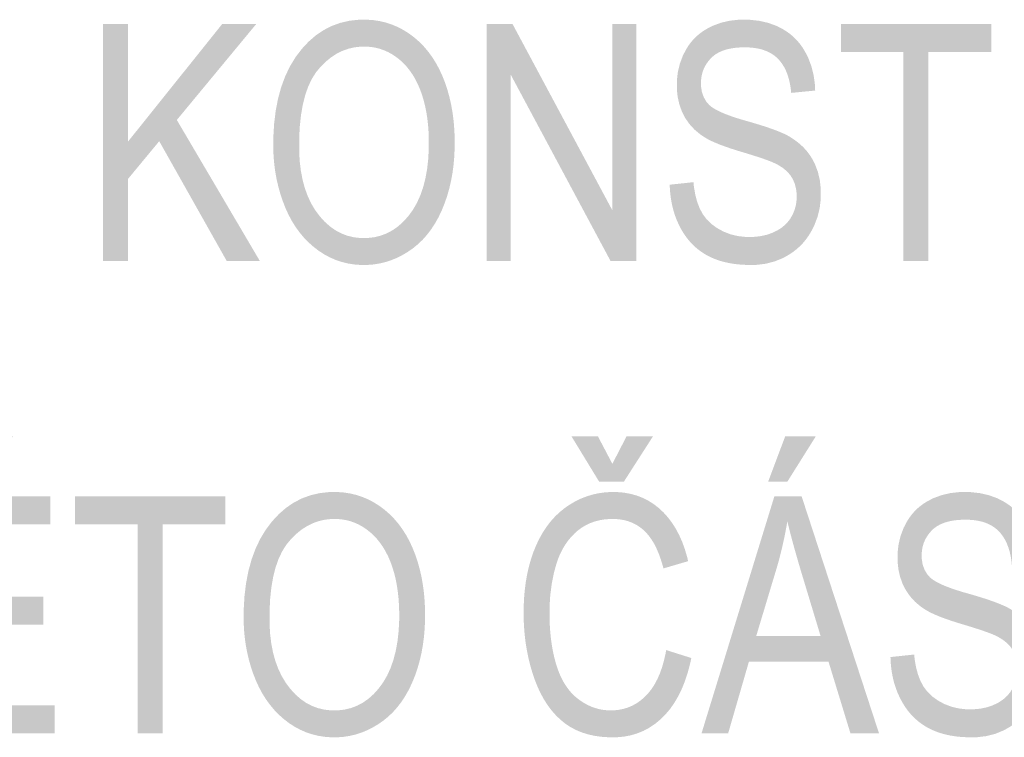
# Model space of a CAD drawing. Header units: millimetres. Extents: x 0 to 78750, y 0 to 63000.
# Tile 63 of 69: x 75979 to 76757, y 12888 to 13456. Entities that reach past the tile are written whole.
import ezdxf

# ---------------------------------------------------------------- set-up
doc = ezdxf.new("R2010")
doc.units = ezdxf.units.MM
doc.header["$LTSCALE"] = 1000
doc.layers.add('Text obecně', color=7, linetype='Continuous')

msp = doc.modelspace()

# ---------------------------------------------------------------- hatches: boundary and pattern name
at = {"layer": 'Text obecně', "linetype": 'Continuous', "lineweight": -3, "transparency": 33554687}
for points in [[(76044.44, 13265.06), (76044.44, 13452.56), (76064.33, 13452.56), (76064.33, 13359.61), (76138.82, 13452.56), (76165.74, 13452.56), (76102.82, 13376.56), (76168.48, 13265.06), (76142.29, 13265.06), (76088.91, 13359.77), (76064.33, 13330.08), (76064.33, 13265.06)], [(76347.98, 13265.06), (76347.98, 13452.56), (76368.29, 13452.56), (76447.22, 13305.29), (76447.22, 13452.56), (76466.2, 13452.56), (76466.2, 13265.06), (76445.89, 13265.06), (76366.96, 13412.32), (76366.96, 13265.06)], [(76492.73, 13325.37), (76511.48, 13327.37), (76511.81, 13323.84), (76512.36, 13320.64), (76512.92, 13317.43), (76513.69, 13314.54), (76514.46, 13311.65), (76515.46, 13309.08), (76516.45, 13306.5), (76517.67, 13304.25), (76518.88, 13301.99), (76520.43, 13299.94), (76521.99, 13297.9), (76523.88, 13296.08), (76525.77, 13294.25), (76527.99, 13292.64), (76530.22, 13291.03), (76532.78, 13289.63), (76535.34, 13288.24), (76538.06, 13287.2), (76540.78, 13286.15), (76543.66, 13285.46), (76546.54, 13284.76), (76549.58, 13284.41), (76552.62, 13284.07), (76555.82, 13284.07), (76558.67, 13284.07), (76561.34, 13284.33), (76564.01, 13284.59), (76566.53, 13285.12), (76569.04, 13285.65), (76571.37, 13286.44), (76573.72, 13287.24), (76575.9, 13288.29), (76578.08, 13289.35), (76579.98, 13290.6), (76581.87, 13291.85), (76583.49, 13293.31), (76585.11, 13294.76), (76586.45, 13296.41), (76587.79, 13298.05), (76588.86, 13299.89), (76589.91, 13301.72), (76590.72, 13303.65), (76591.51, 13305.58), (76592.05, 13307.59), (76592.57, 13309.59), (76592.84, 13311.69), (76593.1, 13313.78), (76593.1, 13315.96), (76593.1, 13318.16), (76592.85, 13320.23), (76592.6, 13322.3), (76592.08, 13324.22), (76591.58, 13326.16), (76590.82, 13327.94), (76590.05, 13329.73), (76589.03, 13331.38), (76588.01, 13333.02), (76586.66, 13334.53), (76585.3, 13336.05), (76583.61, 13337.44), (76581.92, 13338.82), (76579.89, 13340.07), (76577.87, 13341.32), (76575.5, 13342.44), (76574.74, 13342.81), (76573.75, 13343.23), (76572.77, 13343.65), (76571.55, 13344.12), (76570.33, 13344.59), (76568.88, 13345.11), (76567.44, 13345.63), (76565.76, 13346.21), (76564.08, 13346.78), (76562.18, 13347.4), (76560.27, 13348.02), (76558.13, 13348.7), (76556, 13349.37), (76553.63, 13350.1), (76551.26, 13350.82), (76548.67, 13351.6), (76546.07, 13352.37), (76543.67, 13353.14), (76541.27, 13353.9), (76539.07, 13354.66), (76536.86, 13355.41), (76534.85, 13356.16), (76532.84, 13356.89), (76531.02, 13357.63), (76529.21, 13358.36), (76527.58, 13359.08), (76525.96, 13359.81), (76524.54, 13360.51), (76523.11, 13361.22), (76521.88, 13361.92), (76520.65, 13362.63), (76519.62, 13363.31), (76516.93, 13365.07), (76514.58, 13367.04), (76512.24, 13369.01), (76510.24, 13371.2), (76508.24, 13373.38), (76506.57, 13375.77), (76504.92, 13378.17), (76503.6, 13380.78), (76502.28, 13383.39), (76501.29, 13386.15), (76500.31, 13388.91), (76499.65, 13391.84), (76498.99, 13394.75), (76498.65, 13397.83), (76498.33, 13400.91), (76498.33, 13404.14), (76498.33, 13407.69), (76498.73, 13411.13), (76499.13, 13414.56), (76499.94, 13417.88), (76500.75, 13421.2), (76501.96, 13424.4), (76503.17, 13427.6), (76504.79, 13430.69), (76505.59, 13432.24), (76506.5, 13433.69), (76507.39, 13435.14), (76508.39, 13436.5), (76509.38, 13437.86), (76510.47, 13439.12), (76511.56, 13440.39), (76512.73, 13441.56), (76513.92, 13442.73), (76515.19, 13443.8), (76516.46, 13444.89), (76517.83, 13445.87), (76519.19, 13446.86), (76520.65, 13447.75), (76522.1, 13448.65), (76523.65, 13449.45), (76526.76, 13451.05), (76530.03, 13452.25), (76533.31, 13453.45), (76536.76, 13454.25), (76540.2, 13455.04), (76543.83, 13455.44), (76547.44, 13455.84), (76551.24, 13455.84), (76555.42, 13455.84), (76559.34, 13455.42), (76563.28, 13455), (76566.97, 13454.16), (76570.65, 13453.33), (76574.09, 13452.07), (76577.53, 13450.81), (76580.72, 13449.13), (76582.32, 13448.29), (76583.82, 13447.35), (76585.32, 13446.42), (76586.74, 13445.38), (76588.15, 13444.34), (76589.47, 13443.21), (76590.79, 13442.07), (76592.01, 13440.83), (76593.24, 13439.6), (76594.38, 13438.27), (76595.51, 13436.93), (76596.56, 13435.5), (76597.6, 13434.07), (76598.55, 13432.53), (76599.5, 13431), (76600.36, 13429.37), (76602.07, 13426.11), (76603.4, 13422.63), (76604.72, 13419.15), (76605.63, 13415.46), (76606.56, 13411.77), (76607.09, 13407.86), (76607.62, 13403.95), (76607.74, 13399.82), (76588.76, 13397.97), (76588.57, 13400.19), (76588.26, 13402.29), (76587.95, 13404.38), (76587.53, 13406.33), (76587.11, 13408.28), (76586.57, 13410.1), (76586.03, 13411.92), (76585.39, 13413.6), (76584.73, 13415.28), (76583.97, 13416.83), (76583.19, 13418.37), (76582.32, 13419.79), (76581.44, 13421.2), (76580.43, 13422.47), (76579.44, 13423.74), (76578.33, 13424.88), (76577.22, 13426.02), (76575.97, 13427.01), (76574.73, 13428.01), (76573.35, 13428.86), (76571.97, 13429.72), (76570.46, 13430.42), (76568.96, 13431.13), (76567.31, 13431.7), (76565.68, 13432.27), (76563.9, 13432.7), (76562.12, 13433.13), (76560.22, 13433.41), (76558.31, 13433.69), (76556.27, 13433.84), (76554.24, 13433.98), (76552.07, 13433.98), (76549.8, 13433.98), (76547.69, 13433.85), (76545.58, 13433.72), (76543.63, 13433.46), (76541.67, 13433.21), (76539.88, 13432.82), (76538.08, 13432.43), (76536.42, 13431.92), (76534.78, 13431.4), (76533.28, 13430.76), (76531.79, 13430.11), (76530.45, 13429.34), (76529.1, 13428.56), (76527.92, 13427.66), (76526.73, 13426.75), (76525.69, 13425.72), (76524.66, 13424.69), (76523.75, 13423.6), (76522.85, 13422.51), (76522.07, 13421.38), (76521.3, 13420.24), (76520.65, 13419.05), (76520, 13417.86), (76519.49, 13416.61), (76518.97, 13415.37), (76518.59, 13414.08), (76518.2, 13412.78), (76517.94, 13411.43), (76517.68, 13410.08), (76517.55, 13408.68), (76517.42, 13407.27), (76517.42, 13405.82), (76517.42, 13403.28), (76517.78, 13400.98), (76518.15, 13398.67), (76518.88, 13396.6), (76519.62, 13394.52), (76520.72, 13392.66), (76521.82, 13390.8), (76523.28, 13389.17), (76524, 13388.36), (76525.01, 13387.54), (76526.02, 13386.71), (76527.32, 13385.88), (76528.61, 13385.06), (76530.21, 13384.23), (76531.8, 13383.4), (76533.67, 13382.56), (76535.55, 13381.73), (76537.72, 13380.89), (76539.89, 13380.04), (76542.35, 13379.2), (76544.81, 13378.35), (76547.56, 13377.5), (76550.31, 13376.65), (76553.35, 13375.79), (76556.39, 13374.93), (76559.18, 13374.11), (76561.98, 13373.28), (76564.55, 13372.48), (76567.11, 13371.68), (76569.42, 13370.9), (76571.75, 13370.12), (76573.83, 13369.38), (76575.91, 13368.63), (76577.75, 13367.91), (76579.6, 13367.19), (76581.19, 13366.49), (76582.8, 13365.8), (76584.16, 13365.13), (76585.52, 13364.47), (76586.65, 13363.83), (76588.29, 13362.89), (76589.81, 13361.88), (76591.34, 13360.87), (76592.77, 13359.81), (76594.18, 13358.73), (76595.5, 13357.6), (76596.82, 13356.47), (76598.02, 13355.28), (76599.22, 13354.08), (76600.33, 13352.82), (76601.43, 13351.57), (76602.42, 13350.25), (76603.41, 13348.93), (76604.3, 13347.54), (76605.19, 13346.16), (76605.96, 13344.71), (76607.52, 13341.82), (76608.69, 13338.7), (76609.86, 13335.59), (76610.64, 13332.26), (76611.42, 13328.92), (76611.81, 13325.37), (76612.2, 13321.82), (76612.2, 13318.05), (76612.2, 13314.31), (76611.77, 13310.68), (76611.34, 13307.04), (76610.49, 13303.52), (76609.63, 13299.99), (76608.34, 13296.58), (76607.05, 13293.16), (76605.34, 13289.85), (76604.48, 13288.2), (76603.53, 13286.64), (76602.58, 13285.07), (76601.54, 13283.61), (76600.49, 13282.14), (76599.35, 13280.76), (76598.21, 13279.38), (76596.98, 13278.09), (76595.75, 13276.81), (76594.42, 13275.61), (76593.1, 13274.41), (76591.68, 13273.31), (76590.26, 13272.21), (76588.75, 13271.2), (76587.24, 13270.18), (76585.63, 13269.26), (76582.42, 13267.43), (76579, 13266.05), (76575.59, 13264.67), (76571.97, 13263.75), (76568.37, 13262.83), (76564.55, 13262.37), (76560.73, 13261.91), (76556.71, 13261.91), (76554.16, 13261.91), (76551.72, 13262.03), (76549.27, 13262.15), (76546.93, 13262.38), (76544.6, 13262.61), (76542.36, 13262.96), (76540.12, 13263.3), (76537.99, 13263.77), (76535.85, 13264.24), (76533.82, 13264.81), (76531.8, 13265.4), (76529.86, 13266.09), (76527.94, 13266.78), (76526.11, 13267.59), (76524.29, 13268.41), (76522.57, 13269.33), (76520.85, 13270.27), (76519.22, 13271.31), (76517.59, 13272.35), (76516.05, 13273.52), (76514.52, 13274.67), (76513.07, 13275.95), (76511.63, 13277.23), (76510.29, 13278.63), (76508.93, 13280.02), (76507.67, 13281.54), (76506.41, 13283.05), (76505.26, 13284.67), (76504.09, 13286.31), (76503.02, 13288.05), (76501.95, 13289.79), (76500.97, 13291.66), (76499.99, 13293.52), (76499.13, 13295.44), (76498.26, 13297.37), (76497.51, 13299.35), (76496.77, 13301.34), (76496.14, 13303.39), (76495.5, 13305.43), (76494.99, 13307.53), (76494.48, 13309.65), (76494.08, 13311.81), (76493.68, 13313.98), (76493.39, 13316.21), (76493.11, 13318.44), (76492.95, 13320.73), (76492.78, 13323.01)], [(76677.48, 13265.06), (76677.48, 13430.41), (76628.09, 13430.41), (76628.09, 13452.56), (76747, 13452.56), (76747, 13430.41), (76697.37, 13430.41), (76697.37, 13265.06)], [(76071.76, 12891.56), (76071.76, 13056.91), (76022.37, 13056.91), (76022.37, 13079.06), (76141.27, 13079.06), (76141.27, 13056.91), (76091.66, 13056.91), (76091.66, 12891.56)], [(76667.31, 12951.86), (76686.06, 12953.87), (76686.39, 12950.35), (76686.94, 12947.14), (76687.5, 12943.93), (76688.27, 12941.04), (76689.04, 12938.15), (76690.04, 12935.57), (76691.03, 12933), (76692.25, 12930.74), (76693.46, 12928.49), (76695.02, 12926.44), (76696.57, 12924.4), (76698.46, 12922.58), (76700.34, 12920.75), (76702.57, 12919.14), (76704.79, 12917.53), (76707.36, 12916.14), (76709.92, 12914.74), (76712.64, 12913.71), (76715.36, 12912.66), (76718.24, 12911.96), (76721.12, 12911.27), (76724.16, 12910.91), (76727.21, 12910.57), (76730.4, 12910.57), (76733.24, 12910.57), (76735.92, 12910.83), (76738.6, 12911.09), (76741.11, 12911.63), (76743.62, 12912.15), (76745.96, 12912.95), (76748.3, 12913.74), (76750.48, 12914.79), (76752.66, 12915.85), (76754.56, 12917.1), (76756.45, 12918.36), (76758.07, 12919.81), (76759.69, 12921.26), (76761.03, 12922.9), (76762.37, 12924.55), (76763.43, 12926.39), (76764.5, 12928.23), (76765.29, 12930.16), (76766.09, 12932.08), (76766.62, 12934.09), (76767.15, 12936.1), (76767.42, 12938.19), (76767.69, 12940.28), (76767.69, 12942.45), (76767.69, 12944.66), (76767.43, 12946.73), (76767.18, 12948.8), (76766.67, 12950.73), (76766.16, 12952.65), (76765.39, 12954.44), (76764.63, 12956.23), (76763.62, 12957.88), (76762.6, 12959.52), (76761.24, 12961.04), (76759.89, 12962.55), (76758.19, 12963.94), (76756.5, 12965.32), (76754.48, 12966.57), (76752.44, 12967.82), (76750.08, 12968.94), (76749.32, 12969.31), (76748.33, 12969.73), (76747.35, 12970.15), (76746.13, 12970.62), (76744.91, 12971.09), (76743.47, 12971.61), (76742.02, 12972.13), (76740.34, 12972.7), (76738.66, 12973.27), (76736.76, 12973.9), (76734.85, 12974.52), (76732.71, 12975.19), (76730.58, 12975.87), (76728.21, 12976.59), (76725.85, 12977.32), (76723.26, 12978.1), (76720.66, 12978.87), (76718.26, 12979.64), (76715.85, 12980.4), (76713.65, 12981.16), (76711.45, 12981.91), (76709.43, 12982.65), (76707.42, 12983.4), (76705.6, 12984.13), (76703.79, 12984.86), (76702.17, 12985.59), (76700.55, 12986.31), (76699.12, 12987.01), (76697.69, 12987.73), (76696.46, 12988.42), (76695.23, 12989.12), (76694.2, 12989.81), (76691.51, 12991.57), (76689.16, 12993.54), (76686.82, 12995.51), (76684.82, 12997.7), (76682.81, 12999.88), (76681.16, 13002.28), (76679.5, 13004.67), (76678.18, 13007.28), (76676.86, 13009.89), (76675.87, 13012.65), (76674.89, 13015.42), (76674.22, 13018.33), (76673.57, 13021.26), (76673.24, 13024.33), (76672.91, 13027.4), (76672.91, 13030.64), (76672.91, 13034.19), (76673.31, 13037.62), (76673.71, 13041.06), (76674.52, 13044.38), (76675.33, 13047.7), (76676.54, 13050.91), (76677.75, 13054.11), (76679.37, 13057.2), (76680.18, 13058.74), (76681.07, 13060.19), (76681.97, 13061.64), (76682.97, 13063), (76683.97, 13064.36), (76685.05, 13065.62), (76686.14, 13066.89), (76687.32, 13068.06), (76688.49, 13069.23), (76689.77, 13070.31), (76691.04, 13071.39), (76692.41, 13072.38), (76693.77, 13073.36), (76695.22, 13074.26), (76696.68, 13075.15), (76698.23, 13075.95), (76701.34, 13077.54), (76704.61, 13078.74), (76707.89, 13079.94), (76711.34, 13080.74), (76714.78, 13081.54), (76718.4, 13081.94), (76722.02, 13082.35), (76725.82, 13082.35), (76729.99, 13082.35), (76733.93, 13081.93), (76737.86, 13081.51), (76741.55, 13080.67), (76745.23, 13079.83), (76748.67, 13078.57), (76752.11, 13077.31), (76755.3, 13075.63), (76756.89, 13074.79), (76758.4, 13073.85), (76759.9, 13072.92), (76761.32, 13071.88), (76762.73, 13070.84), (76764.05, 13069.71), (76765.37, 13068.57), (76766.59, 13067.34), (76767.82, 13066.09), (76768.96, 13064.76), (76770.09, 13063.43), (76771.14, 13062), (76772.18, 13060.57), (76773.13, 13059.03), (76774.08, 13057.5), (76774.94, 13055.87), (76776.65, 13052.6), (76777.98, 13049.13), (76779.3, 13045.65), (76780.22, 13041.96), (76781.14, 13038.26), (76781.67, 13034.36), (76782.19, 13030.45), (76782.32, 13026.32), (76763.34, 13024.47), (76763.15, 13026.7), (76762.84, 13028.78), (76762.54, 13030.87), (76762.11, 13032.83), (76761.69, 13034.79), (76761.15, 13036.6), (76760.62, 13038.42), (76759.96, 13040.1), (76759.31, 13041.78), (76758.54, 13043.33), (76757.77, 13044.88), (76756.89, 13046.28), (76756.01, 13047.7), (76755.02, 13048.97), (76754.02, 13050.24), (76752.91, 13051.38), (76751.8, 13052.52), (76750.55, 13053.51), (76749.31, 13054.51), (76747.93, 13055.36), (76746.56, 13056.22), (76745.05, 13056.92), (76743.54, 13057.64), (76741.9, 13058.21), (76740.25, 13058.78), (76738.48, 13059.2), (76736.71, 13059.63), (76734.8, 13059.92), (76732.89, 13060.19), (76730.85, 13060.34), (76728.82, 13060.48), (76726.64, 13060.48), (76724.38, 13060.48), (76722.28, 13060.35), (76720.16, 13060.22), (76718.21, 13059.97), (76716.25, 13059.7), (76714.45, 13059.32), (76712.65, 13058.94), (76711.01, 13058.41), (76709.36, 13057.9), (76707.86, 13057.26), (76706.37, 13056.61), (76705.03, 13055.84), (76703.68, 13055.06), (76702.5, 13054.16), (76701.31, 13053.25), (76700.27, 13052.22), (76699.24, 13051.19), (76698.34, 13050.11), (76697.43, 13049.02), (76696.66, 13047.88), (76695.88, 13046.75), (76695.23, 13045.55), (76694.59, 13044.36), (76694.07, 13043.12), (76693.55, 13041.87), (76693.17, 13040.57), (76692.78, 13039.27), (76692.52, 13037.93), (76692.26, 13036.58), (76692.13, 13035.17), (76692, 13033.77), (76692, 13032.32), (76692, 13029.79), (76692.37, 13027.49), (76692.73, 13025.18), (76693.46, 13023.1), (76694.2, 13021.02), (76695.3, 13019.16), (76696.39, 13017.31), (76697.86, 13015.68), (76698.58, 13014.86), (76699.58, 13014.04), (76700.6, 13013.22), (76701.9, 13012.39), (76703.2, 13011.56), (76704.79, 13010.73), (76706.37, 13009.9), (76708.26, 13009.06), (76710.13, 13008.23), (76712.3, 13007.39), (76714.48, 13006.54), (76716.93, 13005.7), (76719.39, 13004.85), (76722.14, 13004), (76724.89, 13003.15), (76727.93, 13002.29), (76730.97, 13001.44), (76733.77, 13000.61), (76736.56, 12999.78), (76739.13, 12998.97), (76741.69, 12998.18), (76744.01, 12997.4), (76746.33, 12996.62), (76748.41, 12995.88), (76750.49, 12995.13), (76752.33, 12994.4), (76754.18, 12993.69), (76755.78, 12992.99), (76757.38, 12992.3), (76758.75, 12991.64), (76760.11, 12990.97), (76761.23, 12990.33), (76762.87, 12989.38), (76764.4, 12988.38), (76765.92, 12987.37), (76767.35, 12986.31), (76768.77, 12985.23), (76770.08, 12984.1), (76771.39, 12982.97), (76772.6, 12981.77), (76773.81, 12980.58), (76774.91, 12979.33), (76776, 12978.07), (76777, 12976.74), (76778, 12975.43), (76778.88, 12974.04), (76779.77, 12972.66), (76780.55, 12971.21), (76782.11, 12968.32), (76783.27, 12965.21), (76784.44, 12962.09), (76785.22, 12958.76), (76786, 12955.43), (76786.39, 12951.87), (76786.78, 12948.32), (76786.78, 12944.55), (76786.78, 12940.81), (76786.35, 12937.18), (76785.92, 12933.55), (76785.06, 12930.02), (76784.21, 12926.5), (76782.92, 12923.08), (76781.63, 12919.67), (76779.92, 12916.36), (76779.06, 12914.7), (76778.11, 12913.14), (76777.16, 12911.58), (76776.12, 12910.11), (76775.07, 12908.63), (76773.93, 12907.26), (76772.8, 12905.88), (76771.56, 12904.59), (76770.33, 12903.31), (76769, 12902.11), (76767.68, 12900.92), (76766.26, 12899.81), (76764.84, 12898.71), (76763.33, 12897.7), (76761.82, 12896.69), (76760.21, 12895.77), (76757, 12893.93), (76753.59, 12892.55), (76750.17, 12891.17), (76746.56, 12890.25), (76742.94, 12889.33), (76739.13, 12888.88), (76735.31, 12888.42), (76731.29, 12888.42), (76728.74, 12888.42), (76726.3, 12888.53), (76723.86, 12888.64), (76721.52, 12888.88), (76719.18, 12889.11), (76716.94, 12889.46), (76714.7, 12889.8), (76712.57, 12890.27), (76710.44, 12890.73), (76708.41, 12891.32), (76706.37, 12891.89), (76704.44, 12892.59), (76702.52, 12893.28), (76700.69, 12894.09), (76698.87, 12894.91), (76697.15, 12895.84), (76695.43, 12896.76), (76693.8, 12897.81), (76692.17, 12898.85), (76690.64, 12900.01), (76689.1, 12901.17), (76687.66, 12902.45), (76686.21, 12903.73), (76684.86, 12905.12), (76683.51, 12906.52), (76682.25, 12908.03), (76681, 12909.55), (76679.84, 12911.17), (76678.67, 12912.8), (76677.6, 12914.55), (76676.53, 12916.3), (76675.55, 12918.16), (76674.57, 12920.02), (76673.71, 12921.95), (76672.84, 12923.87), (76672.1, 12925.85), (76671.35, 12927.84), (76670.72, 12929.88), (76670.08, 12931.93), (76669.57, 12934.03), (76669.06, 12936.15), (76668.66, 12938.31), (76668.26, 12940.48), (76667.97, 12942.7), (76667.69, 12944.94), (76667.53, 12947.22), (76667.36, 12949.52)]]:
    msp.add_hatch(color=7, dxfattribs=at).paths.add_polyline_path(points, flags=16)
h = msp.add_hatch(color=7, dxfattribs=at)
h.paths.add_polyline_path([(76179.12, 13356.39), (76179.12, 13362.22), (76179.43, 13367.73), (76179.75, 13373.25), (76180.38, 13378.45), (76181, 13383.65), (76181.94, 13388.54), (76182.88, 13393.42), (76184.13, 13397.98), (76185.38, 13402.55), (76186.96, 13406.79), (76188.52, 13411.05), (76190.4, 13414.98), (76192.29, 13418.91), (76194.48, 13422.53), (76196.67, 13426.15), (76199.18, 13429.44), (76201.68, 13432.75), (76204.38, 13435.63), (76207.07, 13438.52), (76209.94, 13440.99), (76212.81, 13443.47), (76215.87, 13445.53), (76218.92, 13447.6), (76222.16, 13449.25), (76225.39, 13450.9), (76228.81, 13452.13), (76232.23, 13453.37), (76235.83, 13454.2), (76239.43, 13455.02), (76243.21, 13455.43), (76246.99, 13455.84), (76250.97, 13455.84), (76253.56, 13455.84), (76256.09, 13455.65), (76258.63, 13455.46), (76261.1, 13455.07), (76263.56, 13454.69), (76265.97, 13454.1), (76268.37, 13453.52), (76270.72, 13452.75), (76273.05, 13451.97), (76275.33, 13451), (76277.61, 13450.04), (76279.82, 13448.87), (76282.04, 13447.71), (76284.19, 13446.35), (76286.34, 13445), (76288.42, 13443.45), (76290.51, 13441.9), (76292.46, 13440.2), (76294.43, 13438.49), (76296.26, 13436.63), (76298.1, 13434.78), (76299.82, 13432.77), (76301.53, 13430.76), (76303.12, 13428.6), (76304.71, 13426.44), (76306.17, 13424.13), (76307.64, 13421.81), (76308.98, 13419.35), (76310.33, 13416.87), (76311.54, 13414.26), (76312.76, 13411.64), (76313.85, 13408.87), (76314.95, 13406.09), (76315.9, 13403.22), (76316.86, 13400.36), (76317.68, 13397.4), (76318.5, 13394.44), (76319.18, 13391.4), (76319.87, 13388.34), (76320.41, 13385.2), (76320.96, 13382.06), (76321.37, 13378.82), (76321.78, 13375.58), (76322.05, 13372.25), (76322.33, 13368.92), (76322.47, 13365.5), (76322.6, 13362.08), (76322.6, 13358.56), (76322.6, 13355), (76322.46, 13351.52), (76322.31, 13348.05), (76322.03, 13344.68), (76321.74, 13341.31), (76321.31, 13338.02), (76320.88, 13334.74), (76320.3, 13331.56), (76319.72, 13328.37), (76319, 13325.28), (76318.29, 13322.18), (76317.42, 13319.18), (76316.56, 13316.18), (76315.55, 13313.27), (76314.54, 13310.37), (76313.39, 13307.56), (76312.24, 13304.74), (76310.97, 13302.1), (76309.7, 13299.45), (76308.31, 13296.98), (76306.92, 13294.51), (76305.4, 13292.21), (76303.9, 13289.91), (76302.26, 13287.79), (76300.63, 13285.66), (76298.88, 13283.69), (76297.13, 13281.73), (76295.26, 13279.95), (76293.38, 13278.16), (76291.39, 13276.55), (76289.41, 13274.93), (76287.3, 13273.48), (76285.19, 13272.04), (76283.03, 13270.77), (76280.88, 13269.51), (76278.68, 13268.42), (76276.49, 13267.34), (76274.25, 13266.44), (76272.02, 13265.53), (76269.74, 13264.81), (76267.47, 13264.08), (76265.15, 13263.54), (76262.83, 13263), (76260.47, 13262.64), (76258.11, 13262.28), (76255.71, 13262.1), (76253.3, 13261.91), (76250.86, 13261.91), (76248.22, 13261.91), (76245.63, 13262.11), (76243.06, 13262.31), (76240.55, 13262.71), (76238.04, 13263.11), (76235.6, 13263.71), (76233.16, 13264.31), (76230.8, 13265.11), (76228.44, 13265.91), (76226.14, 13266.91), (76223.84, 13267.9), (76221.62, 13269.1), (76219.39, 13270.3), (76217.23, 13271.7), (76215.08, 13273.1), (76213, 13274.7), (76210.91, 13276.3), (76208.95, 13278.04), (76206.99, 13279.78), (76205.16, 13281.67), (76203.32, 13283.56), (76201.62, 13285.6), (76199.91, 13287.63), (76198.33, 13289.82), (76196.75, 13291.99), (76195.3, 13294.33), (76193.84, 13296.65), (76192.52, 13299.12), (76191.19, 13301.59), (76189.99, 13304.22), (76188.79, 13306.84), (76187.72, 13309.6), (76186.64, 13312.36), (76185.7, 13315.17), (76184.76, 13317.97), (76183.95, 13320.82), (76183.15, 13323.66), (76182.48, 13326.55), (76181.81, 13329.43), (76181.27, 13332.35), (76180.73, 13335.28), (76180.33, 13338.24), (76179.92, 13341.21), (76179.66, 13344.21), (76179.39, 13347.22), (76179.25, 13350.26), (76179.12, 13353.31)], flags=16)
h.paths.add_polyline_path([(76199.59, 13356.07), (76199.59, 13351.83), (76199.81, 13347.82), (76200.04, 13343.81), (76200.49, 13340.03), (76200.95, 13336.24), (76201.64, 13332.69), (76202.32, 13329.13), (76203.23, 13325.79), (76204.14, 13322.46), (76205.28, 13319.34), (76206.42, 13316.24), (76207.79, 13313.34), (76209.15, 13310.46), (76210.75, 13307.8), (76212.34, 13305.14), (76214.17, 13302.7), (76215.99, 13300.27), (76217.93, 13298.13), (76219.87, 13296), (76221.93, 13294.17), (76223.98, 13292.35), (76226.15, 13290.82), (76228.32, 13289.31), (76230.61, 13288.08), (76232.89, 13286.87), (76235.3, 13285.95), (76237.7, 13285.03), (76240.22, 13284.43), (76242.74, 13283.81), (76245.38, 13283.51), (76248.01, 13283.21), (76250.76, 13283.21), (76253.56, 13283.21), (76256.24, 13283.51), (76258.92, 13283.82), (76261.47, 13284.44), (76264.02, 13285.05), (76266.45, 13285.98), (76268.88, 13286.9), (76271.19, 13288.13), (76273.49, 13289.36), (76275.68, 13290.89), (76277.86, 13292.43), (76279.92, 13294.28), (76281.98, 13296.13), (76283.91, 13298.28), (76285.84, 13300.43), (76287.66, 13302.89), (76289.47, 13305.36), (76291.04, 13308.07), (76292.63, 13310.79), (76293.99, 13313.76), (76295.35, 13316.74), (76296.48, 13319.98), (76297.61, 13323.21), (76298.52, 13326.7), (76299.42, 13330.19), (76300.1, 13333.94), (76300.78, 13337.69), (76301.23, 13341.7), (76301.68, 13345.71), (76301.91, 13349.97), (76302.14, 13354.23), (76302.14, 13358.75), (76302.14, 13361.61), (76302.04, 13364.38), (76301.94, 13367.15), (76301.75, 13369.83), (76301.56, 13372.51), (76301.27, 13375.09), (76300.98, 13377.68), (76300.59, 13380.18), (76300.2, 13382.68), (76299.72, 13385.08), (76299.23, 13387.49), (76298.65, 13389.8), (76298.08, 13392.11), (76297.39, 13394.34), (76296.72, 13396.56), (76295.94, 13398.7), (76295.17, 13400.83), (76294.3, 13402.84), (76293.44, 13404.86), (76292.49, 13406.75), (76291.54, 13408.64), (76290.5, 13410.42), (76289.46, 13412.19), (76288.32, 13413.84), (76287.19, 13415.5), (76285.96, 13417.03), (76284.75, 13418.57), (76283.43, 13419.98), (76282.12, 13421.39), (76280.72, 13422.69), (76279.32, 13423.98), (76277.83, 13425.16), (76276.34, 13426.33), (76274.8, 13427.36), (76273.27, 13428.38), (76271.68, 13429.27), (76270.1, 13430.15), (76268.48, 13430.88), (76266.85, 13431.61), (76265.18, 13432.2), (76263.5, 13432.79), (76261.78, 13433.23), (76260.06, 13433.67), (76258.31, 13433.97), (76256.54, 13434.26), (76254.73, 13434.41), (76252.92, 13434.55), (76251.06, 13434.55), (76248.43, 13434.55), (76245.89, 13434.27), (76243.35, 13433.99), (76240.89, 13433.42), (76238.44, 13432.86), (76236.08, 13432.01), (76233.72, 13431.16), (76231.45, 13430.03), (76229.18, 13428.9), (76227.01, 13427.49), (76224.83, 13426.08), (76222.75, 13424.37), (76220.66, 13422.68), (76218.67, 13420.71), (76216.68, 13418.72), (76214.78, 13416.46), (76212.88, 13414.2), (76211.22, 13411.56), (76209.56, 13408.93), (76208.13, 13405.91), (76206.71, 13402.89), (76205.52, 13399.49), (76204.34, 13396.1), (76203.38, 13392.32), (76202.43, 13388.55), (76201.72, 13384.39), (76201.01, 13380.24), (76200.53, 13375.71), (76200.06, 13371.18), (76199.82, 13366.27), (76199.59, 13361.36)])
h = msp.add_hatch(color=7, dxfattribs=at)
h.paths.add_polyline_path([(75894.21, 12891.56), (75894.21, 13079.06), (76002.82, 13079.06), (76002.82, 13056.91), (75914.1, 13056.91), (75914.1, 12999.6), (75997.22, 12999.6), (75997.22, 12977.44), (75914.1, 12977.44), (75914.1, 12913.71), (76006.26, 12913.71), (76006.26, 12891.56)], flags=16)
h.paths.add_polyline_path([(75935.49, 13090.64), (75948.97, 13126.51), (75973.21, 13126.51), (75950.69, 13090.64)], flags=16)
h = msp.add_hatch(color=7, dxfattribs=at)
h.paths.add_polyline_path([(76489.87, 12957.39), (76509.76, 12951.12), (76508.98, 12947.31), (76508.04, 12943.71), (76507.11, 12940.11), (76506.02, 12936.74), (76504.92, 12933.37), (76503.68, 12930.22), (76502.43, 12927.09), (76501.03, 12924.17), (76499.62, 12921.25), (76498.06, 12918.57), (76496.5, 12915.88), (76494.79, 12913.41), (76493.07, 12910.95), (76491.2, 12908.72), (76489.33, 12906.48), (76487.3, 12904.48), (76485.27, 12902.47), (76483.13, 12900.71), (76480.99, 12898.96), (76478.74, 12897.45), (76476.48, 12895.94), (76474.12, 12894.69), (76471.76, 12893.43), (76469.28, 12892.43), (76466.8, 12891.43), (76464.21, 12890.68), (76461.62, 12889.92), (76458.91, 12889.42), (76456.21, 12888.92), (76453.39, 12888.66), (76450.57, 12888.42), (76447.64, 12888.42), (76444.61, 12888.42), (76441.72, 12888.61), (76438.83, 12888.8), (76436.08, 12889.18), (76433.33, 12889.57), (76430.73, 12890.15), (76428.12, 12890.73), (76425.65, 12891.5), (76423.19, 12892.27), (76420.86, 12893.24), (76418.55, 12894.2), (76416.36, 12895.36), (76414.17, 12896.52), (76412.14, 12897.86), (76410.09, 12899.22), (76408.19, 12900.76), (76406.3, 12902.31), (76404.51, 12904.02), (76402.73, 12905.74), (76401.05, 12907.62), (76399.38, 12909.51), (76397.82, 12911.57), (76396.26, 12913.64), (76394.82, 12915.87), (76393.37, 12918.1), (76392.04, 12920.51), (76390.71, 12922.92), (76389.49, 12925.5), (76388.27, 12928.08), (76387.16, 12930.83), (76386.06, 12933.59), (76385.06, 12936.51), (76384.08, 12939.44), (76383.21, 12942.42), (76382.34, 12945.4), (76381.6, 12948.44), (76380.85, 12951.47), (76380.24, 12954.56), (76379.62, 12957.65), (76379.12, 12960.79), (76378.62, 12963.93), (76378.25, 12967.13), (76377.88, 12970.32), (76377.63, 12973.57), (76377.38, 12976.82), (76377.26, 12980.12), (76377.14, 12983.43), (76377.14, 12986.78), (76377.14, 12990.45), (76377.28, 12993.99), (76377.42, 12997.54), (76377.7, 13000.97), (76377.98, 13004.39), (76378.4, 13007.71), (76378.82, 13011.02), (76379.37, 13014.21), (76379.94, 13017.41), (76380.63, 13020.48), (76381.33, 13023.55), (76382.17, 13026.52), (76383.01, 13029.48), (76383.99, 13032.32), (76384.97, 13035.17), (76386.1, 13037.89), (76387.22, 13040.62), (76388.45, 13043.18), (76389.69, 13045.74), (76391.05, 13048.14), (76392.41, 13050.54), (76393.88, 13052.77), (76395.35, 13055.01), (76396.94, 13057.08), (76398.54, 13059.16), (76400.25, 13061.06), (76401.96, 13062.96), (76403.79, 13064.71), (76405.62, 13066.45), (76407.57, 13068.03), (76409.52, 13069.61), (76411.58, 13071.03), (76413.65, 13072.43), (76415.77, 13073.68), (76417.89, 13074.92), (76420.06, 13075.98), (76422.23, 13077.04), (76424.46, 13077.92), (76426.67, 13078.8), (76428.95, 13079.52), (76431.22, 13080.22), (76433.55, 13080.76), (76435.88, 13081.28), (76438.26, 13081.64), (76440.63, 13081.99), (76443.06, 13082.17), (76445.49, 13082.35), (76447.98, 13082.35), (76450.79, 13082.35), (76453.49, 13082.12), (76456.2, 13081.9), (76458.79, 13081.45), (76461.38, 13081), (76463.85, 13080.33), (76466.33, 13079.66), (76468.7, 13078.76), (76471.07, 13077.86), (76473.33, 13076.75), (76475.58, 13075.63), (76477.73, 13074.28), (76479.87, 13072.93), (76481.9, 13071.37), (76483.93, 13069.8), (76485.85, 13068.01), (76487.77, 13066.21), (76489.54, 13064.24), (76491.31, 13062.27), (76492.95, 13060.11), (76494.57, 13057.96), (76496.05, 13055.62), (76497.54, 13053.29), (76498.87, 13050.76), (76500.21, 13048.24), (76501.41, 13045.54), (76502.6, 13042.84), (76503.64, 13039.96), (76504.69, 13037.07), (76505.59, 13034.01), (76506.49, 13030.93), (76507.25, 13027.69), (76487.7, 13021.94), (76487.05, 13024.49), (76486.32, 13026.88), (76485.59, 13029.26), (76484.79, 13031.47), (76483.99, 13033.68), (76483.11, 13035.71), (76482.24, 13037.75), (76481.3, 13039.61), (76480.35, 13041.48), (76479.33, 13043.16), (76478.3, 13044.85), (76477.21, 13046.36), (76476.12, 13047.88), (76474.95, 13049.22), (76473.78, 13050.55), (76472.54, 13051.72), (76471.3, 13052.88), (76469.98, 13053.9), (76468.66, 13054.93), (76467.26, 13055.8), (76465.86, 13056.67), (76464.38, 13057.41), (76462.9, 13058.13), (76461.33, 13058.72), (76459.77, 13059.3), (76458.13, 13059.74), (76456.49, 13060.18), (76454.77, 13060.46), (76453.04, 13060.76), (76451.24, 13060.9), (76449.44, 13061.05), (76447.56, 13061.05), (76445.4, 13061.05), (76443.32, 13060.89), (76441.26, 13060.73), (76439.27, 13060.4), (76437.28, 13060.08), (76435.39, 13059.59), (76433.49, 13059.1), (76431.68, 13058.46), (76429.88, 13057.81), (76428.16, 13057.01), (76426.44, 13056.2), (76424.81, 13055.23), (76423.17, 13054.26), (76421.64, 13053.13), (76420.09, 13051.99), (76418.64, 13050.7), (76417.19, 13049.4), (76415.84, 13047.99), (76414.5, 13046.6), (76413.26, 13045.08), (76412.02, 13043.56), (76410.9, 13041.93), (76409.77, 13040.31), (76408.74, 13038.57), (76407.73, 13036.83), (76406.81, 13034.99), (76405.9, 13033.14), (76405.1, 13031.18), (76404.3, 13029.22), (76403.59, 13027.14), (76402.9, 13025.07), (76402.31, 13022.9), (76401.13, 13018.53), (76400.25, 13014.1), (76399.37, 13009.68), (76398.78, 13005.18), (76398.19, 13000.68), (76397.9, 12996.11), (76397.6, 12991.55), (76397.6, 12986.91), (76397.6, 12983.93), (76397.69, 12981.03), (76397.78, 12978.14), (76397.95, 12975.34), (76398.13, 12972.54), (76398.39, 12969.84), (76398.65, 12967.14), (76398.99, 12964.53), (76399.35, 12961.92), (76399.78, 12959.41), (76400.21, 12956.9), (76400.74, 12954.47), (76401.26, 12952.05), (76401.87, 12949.74), (76402.48, 12947.41), (76403.18, 12945.18), (76403.88, 12942.95), (76404.67, 12940.86), (76405.46, 12938.78), (76406.35, 12936.83), (76407.24, 12934.88), (76408.23, 12933.07), (76409.21, 12931.27), (76410.3, 12929.6), (76411.39, 12927.94), (76412.56, 12926.41), (76413.74, 12924.89), (76415.02, 12923.5), (76416.3, 12922.11), (76417.67, 12920.87), (76419.04, 12919.63), (76420.52, 12918.53), (76421.98, 12917.43), (76423.49, 12916.46), (76424.99, 12915.5), (76426.52, 12914.67), (76428.05, 12913.84), (76429.61, 12913.15), (76431.18, 12912.46), (76432.77, 12911.91), (76434.36, 12911.37), (76435.98, 12910.95), (76437.6, 12910.53), (76439.25, 12910.26), (76440.91, 12909.99), (76442.59, 12909.85), (76444.27, 12909.7), (76445.98, 12909.7), (76448.07, 12909.7), (76450.07, 12909.89), (76452.08, 12910.08), (76454, 12910.46), (76455.93, 12910.83), (76457.77, 12911.4), (76459.61, 12911.96), (76461.38, 12912.71), (76463.14, 12913.46), (76464.83, 12914.4), (76466.51, 12915.34), (76468.12, 12916.47), (76469.72, 12917.59), (76471.25, 12918.91), (76472.78, 12920.22), (76474.21, 12921.73), (76475.66, 12923.23), (76476.99, 12924.91), (76478.32, 12926.59), (76479.53, 12928.46), (76480.74, 12930.32), (76481.84, 12932.37), (76482.93, 12934.42), (76483.91, 12936.64), (76484.88, 12938.88), (76485.75, 12941.29), (76486.61, 12943.7), (76487.36, 12946.29), (76488.1, 12948.88), (76488.73, 12951.66), (76489.36, 12954.43)], flags=16)
h.paths.add_polyline_path([(76447.33, 13104.64), (76458.6, 13126.51), (76479.52, 13126.51), (76456.48, 13090.64), (76436.81, 13090.64), (76414.92, 13126.51), (76435.84, 13126.51)], flags=16)
h = msp.add_hatch(color=7, dxfattribs=at)
h.paths.add_polyline_path([(76517.85, 12891.56), (76575.5, 13079.06), (76596.99, 13079.06), (76658.24, 12891.56), (76635.64, 12891.56), (76618.27, 12948.29), (76555.35, 12948.29), (76538.91, 12891.56)], flags=16)
h.paths.add_polyline_path([(76561.09, 12968.44), (76612.04, 12968.44), (76596.3, 13020.51), (76595.43, 13023.47), (76594.6, 13026.3), (76593.77, 13029.13), (76593, 13031.82), (76592.23, 13034.52), (76591.51, 13037.08), (76590.79, 13039.64), (76590.13, 13042.07), (76589.47, 13044.49), (76588.87, 13046.79), (76588.26, 13049.08), (76587.71, 13051.24), (76587.16, 13053.4), (76586.66, 13055.42), (76586.17, 13057.45), (76585.73, 13059.33), (76584.99, 13054.84), (76584.12, 13050.35), (76583.24, 13045.87), (76582.23, 13041.38), (76581.23, 13036.9), (76580.09, 13032.44), (76578.94, 13027.96), (76577.67, 13023.51)])
h.paths.add_polyline_path([(76570.58, 13090.64), (76584.07, 13126.51), (76608.31, 13126.51), (76585.79, 13090.64)], flags=16)
h = msp.add_hatch(color=7, dxfattribs=at)
h.paths.add_polyline_path([(76155.68, 12982.89), (76155.68, 12988.72), (76156, 12994.24), (76156.31, 12999.76), (76156.93, 13004.95), (76157.56, 13010.15), (76158.5, 13015.04), (76159.45, 13019.92), (76160.7, 13024.48), (76161.95, 13029.05), (76163.52, 13033.3), (76165.09, 13037.55), (76166.97, 13041.48), (76168.84, 13045.41), (76171.04, 13049.03), (76173.23, 13052.65), (76175.74, 13055.95), (76178.25, 13059.25), (76180.94, 13062.13), (76183.63, 13065.02), (76186.5, 13067.5), (76189.38, 13069.97), (76192.42, 13072.04), (76195.48, 13074.1), (76198.71, 13075.75), (76201.95, 13077.39), (76205.37, 13078.63), (76208.79, 13079.87), (76212.39, 13080.7), (76215.99, 13081.52), (76219.78, 13081.93), (76223.56, 13082.35), (76227.53, 13082.35), (76230.12, 13082.35), (76232.65, 13082.15), (76235.18, 13081.96), (76237.66, 13081.57), (76240.13, 13081.18), (76242.53, 13080.6), (76244.94, 13080.02), (76247.27, 13079.25), (76249.62, 13078.47), (76251.9, 13077.5), (76254.17, 13076.53), (76256.39, 13075.37), (76258.6, 13074.21), (76260.75, 13072.85), (76262.9, 13071.5), (76264.98, 13069.94), (76267.07, 13068.39), (76269.03, 13066.69), (76270.99, 13064.99), (76272.83, 13063.14), (76274.67, 13061.28), (76276.38, 13059.27), (76278.09, 13057.26), (76279.68, 13055.1), (76281.27, 13052.94), (76282.73, 13050.63), (76284.2, 13048.31), (76285.54, 13045.84), (76286.88, 13043.38), (76288.1, 13040.75), (76289.32, 13038.14), (76290.41, 13035.37), (76291.51, 13032.6), (76292.46, 13029.73), (76293.42, 13026.86), (76294.24, 13023.9), (76295.06, 13020.95), (76295.75, 13017.89), (76296.43, 13014.84), (76296.98, 13011.7), (76297.52, 13008.55), (76297.93, 13005.32), (76298.35, 13002.08), (76298.62, 12998.75), (76298.9, 12995.43), (76299.03, 12992), (76299.17, 12988.58), (76299.17, 12985.06), (76299.17, 12981.5), (76299.02, 12978.03), (76298.87, 12974.56), (76298.59, 12971.18), (76298.3, 12967.81), (76297.87, 12964.52), (76297.43, 12961.24), (76296.86, 12958.05), (76296.29, 12954.86), (76295.57, 12951.77), (76294.85, 12948.67), (76293.98, 12945.68), (76293.12, 12942.68), (76292.11, 12939.77), (76291.11, 12936.86), (76289.96, 12934.05), (76288.8, 12931.24), (76287.53, 12928.6), (76286.26, 12925.96), (76284.87, 12923.48), (76283.48, 12921.02), (76281.97, 12918.71), (76280.46, 12916.42), (76278.82, 12914.28), (76277.19, 12912.16), (76275.44, 12910.2), (76273.7, 12908.24), (76271.82, 12906.45), (76269.95, 12904.66), (76267.96, 12903.04), (76265.97, 12901.43), (76263.85, 12899.98), (76261.74, 12898.54), (76259.59, 12897.27), (76257.44, 12896), (76255.25, 12894.92), (76253.05, 12893.84), (76250.82, 12892.93), (76248.58, 12892.03), (76246.3, 12891.31), (76244.03, 12890.58), (76241.71, 12890.04), (76239.39, 12889.49), (76237.03, 12889.14), (76234.67, 12888.78), (76232.27, 12888.6), (76229.87, 12888.42), (76227.42, 12888.42), (76224.77, 12888.42), (76222.2, 12888.62), (76219.62, 12888.82), (76217.11, 12889.22), (76214.61, 12889.62), (76212.17, 12890.21), (76209.73, 12890.81), (76207.37, 12891.61), (76204.99, 12892.41), (76202.71, 12893.41), (76200.41, 12894.41), (76198.18, 12895.61), (76195.96, 12896.8), (76193.8, 12898.2), (76191.64, 12899.6), (76189.55, 12901.2), (76187.47, 12902.8), (76185.51, 12904.54), (76183.55, 12906.28), (76181.72, 12908.18), (76179.89, 12910.06), (76178.18, 12912.1), (76176.48, 12914.14), (76174.9, 12916.31), (76173.31, 12918.49), (76171.86, 12920.82), (76170.41, 12923.15), (76169.08, 12925.62), (76167.75, 12928.1), (76166.55, 12930.72), (76165.35, 12933.33), (76164.28, 12936.1), (76163.2, 12938.86), (76162.26, 12941.67), (76161.32, 12944.47), (76160.52, 12947.31), (76159.71, 12950.16), (76159.04, 12953.05), (76158.37, 12955.93), (76157.84, 12958.85), (76157.3, 12961.78), (76156.89, 12964.74), (76156.49, 12967.71), (76156.22, 12970.71), (76155.95, 12973.71), (76155.82, 12976.76), (76155.68, 12979.8)], flags=16)
h.paths.add_polyline_path([(76176.15, 12982.57), (76176.15, 12978.33), (76176.37, 12974.32), (76176.6, 12970.32), (76177.06, 12966.53), (76177.51, 12962.75), (76178.2, 12959.19), (76178.88, 12955.62), (76179.79, 12952.29), (76180.7, 12948.95), (76181.84, 12945.85), (76182.98, 12942.73), (76184.35, 12939.85), (76185.72, 12936.96), (76187.32, 12934.3), (76188.91, 12931.64), (76190.73, 12929.21), (76192.55, 12926.77), (76194.49, 12924.64), (76196.43, 12922.5), (76198.49, 12920.67), (76200.54, 12918.85), (76202.71, 12917.32), (76204.88, 12915.8), (76207.17, 12914.58), (76209.46, 12913.36), (76211.87, 12912.45), (76214.26, 12911.54), (76216.78, 12910.93), (76219.3, 12910.32), (76221.94, 12910.01), (76224.57, 12909.7), (76227.32, 12909.7), (76230.12, 12909.7), (76232.8, 12910.01), (76235.48, 12910.33), (76238.04, 12910.94), (76240.59, 12911.55), (76243.02, 12912.48), (76245.44, 12913.4), (76247.75, 12914.63), (76250.06, 12915.86), (76252.24, 12917.4), (76254.42, 12918.93), (76256.48, 12920.78), (76258.54, 12922.63), (76260.47, 12924.78), (76262.41, 12926.93), (76264.22, 12929.39), (76266.03, 12931.86), (76267.61, 12934.57), (76269.2, 12937.29), (76270.56, 12940.27), (76271.91, 12943.24), (76273.04, 12946.48), (76274.17, 12949.71), (76275.08, 12953.2), (76275.98, 12956.69), (76276.67, 12960.44), (76277.34, 12964.19), (76277.8, 12968.19), (76278.25, 12972.2), (76278.48, 12976.46), (76278.7, 12980.73), (76278.7, 12985.25), (76278.7, 12988.11), (76278.6, 12990.88), (76278.5, 12993.65), (76278.31, 12996.33), (76278.12, 12999.01), (76277.83, 13001.59), (76277.54, 13004.18), (76277.15, 13006.68), (76276.77, 13009.17), (76276.28, 13011.58), (76275.8, 13013.98), (76275.22, 13016.3), (76274.63, 13018.61), (76273.96, 13020.84), (76273.28, 13023.06), (76272.51, 13025.19), (76271.74, 13027.33), (76270.87, 13029.35), (76270.01, 13031.36), (76269.05, 13033.25), (76268.1, 13035.14), (76267.06, 13036.92), (76266.01, 13038.69), (76264.88, 13040.34), (76263.75, 13041.99), (76262.53, 13043.53), (76261.3, 13045.07), (76260, 13046.48), (76258.69, 13047.89), (76257.28, 13049.19), (76255.88, 13050.48), (76254.39, 13051.65), (76252.9, 13052.83), (76251.37, 13053.86), (76249.83, 13054.88), (76248.25, 13055.77), (76246.67, 13056.65), (76245.03, 13057.38), (76243.41, 13058.12), (76241.74, 13058.7), (76240.07, 13059.29), (76238.35, 13059.73), (76236.63, 13060.17), (76234.86, 13060.46), (76233.1, 13060.76), (76231.29, 13060.9), (76229.48, 13061.05), (76227.63, 13061.05), (76224.99, 13061.05), (76222.45, 13060.77), (76219.9, 13060.49), (76217.45, 13059.92), (76215, 13059.35), (76212.64, 13058.51), (76210.29, 13057.66), (76208.02, 13056.53), (76205.75, 13055.4), (76203.57, 13053.98), (76201.4, 13052.57), (76199.31, 13050.88), (76197.23, 13049.18), (76195.23, 13047.2), (76193.24, 13045.23), (76191.35, 13042.97), (76189.45, 13040.7), (76187.78, 13038.07), (76186.13, 13035.42), (76184.7, 13032.41), (76183.27, 13029.39), (76182.08, 13025.99), (76180.89, 13022.6), (76179.95, 13018.82), (76179, 13015.05), (76178.28, 13010.89), (76177.57, 13006.74), (76177.1, 13002.2), (76176.62, 12997.68), (76176.38, 12992.77), (76176.15, 12987.86)])

doc.saveas('drawing.dxf')
